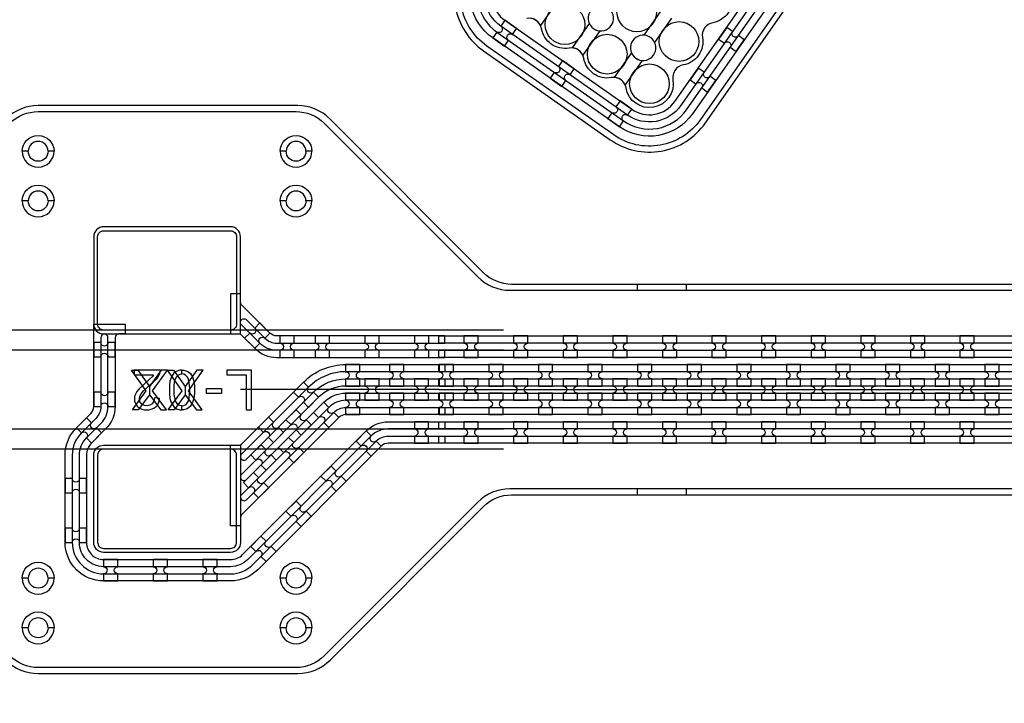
# Model space of a CAD drawing. Extents: x -63500 to 63500, y -63500 to 63500.
# Tile 178 of 256: x -22601 to -17638, y 20070 to 23513. Entities that reach past the tile are written whole.
import ezdxf

# ---------------------------------------------------------------- set-up
doc = ezdxf.new("R2010")
doc.units = 13
doc.header["$MEASUREMENT"] = 0
for name, color, linetype in [('1_Metal', 2, 'Continuous'), ('2_Electrodes', 5, 'Continuous'), ('3_Outline', 4, 'Continuous')]:
    doc.layers.add(name, color=color, linetype=linetype)

msp = doc.modelspace()

# ---------------------------------------------------------------- linework, layer by layer
for p, q in [((-20162.5, 21950), (-25445.5, 21950)), ((-25901, 21850), (-20162.5, 21850)), ((-20487.8, 21650), (-21487.8, 21650)), ((-20487.8, 21650), (-1987.8, 21650)), ((-20162.5, 21450), (-25901, 21450)), ((-20162.5, 21350), (-25508.5, 21350))]:
    msp.add_line(p, q)
for points in [[(-22032.6, 21548), (-21962.8, 21643.2), (-22036.8, 21748), (-22005.2, 21748), (-21946.7, 21666), (-21946.7, 21623.2), (-22003.3, 21548), (-22032.6, 21548)], [(-21860.8, 21548), (-21930.6, 21643.2), (-21856.6, 21748), (-21888.2, 21748), (-21946.7, 21666), (-21946.7, 21623.2), (-21890.1, 21548), (-21860.8, 21548)], [(-21852.3, 21548), (-21782.5, 21643.2), (-21856.6, 21748), (-21824.9, 21748), (-21766.4, 21666), (-21766.4, 21623.2), (-21823, 21548), (-21852.3, 21548)], [(-21680.5, 21548), (-21750.3, 21643.2), (-21676.3, 21748), (-21708, 21748), (-21766.4, 21666), (-21766.4, 21623.2), (-21709.9, 21548), (-21680.5, 21548)]]:
    msp.add_lwpolyline(points, close=True)
for radius in [50000, 47500, 45000]:
    msp.add_circle((0, 0), radius)
at = {"layer": '1_Metal'}
for points in [[(-50000, 0, -1), (50000, 0), (51000, 0, 1), (-51000, 0)], [(-20487.8, 21560), (-20085.9, 21560), (10108.6, 21560, 0.414214), (11948.6, 23400), (11948.6, 23900, 0.414214), (10108.6, 25740), (8875.7, 25740, 0.244698), (8860.9, 25732.4), (8819.6, 25761.3), (8884.1, 25853.5), (8925.1, 25824.8), (8910.7, 25804.4, 0.606815), (8925.5, 25776), (10108.7, 25776, -0.414214), (11984.7, 23900), (11984.7, 23400, -0.414214), (10108.7, 21524), (-20085.9, 21524), (-20487.8, 21524)], [(-20487.8, 21632), (-20085.9, 21632), (10108.6, 21632, 0.414214), (11876.6, 23400), (11876.6, 23900, 0.414214), (10108.6, 25668), (8824.5, 25668, 0.244698), (8809.8, 25660.4), (8768.9, 25689), (8819.6, 25761.3), (8860.9, 25732.4, 0.606815), (8875.7, 25704), (10108.6, 25704, -0.414214), (11912.6, 23900), (11912.6, 23400, -0.414214), (10108.6, 21596), (-20085.9, 21596), (-20487.8, 21596)], [(-20487.8, 21704), (-20085.9, 21704), (10108.6, 21704, 0.414214), (11804.6, 23400), (11804.6, 23900, 0.414214), (10108.6, 25596), (8774.3, 25596, 0.244698), (8759.5, 25588.4), (8718.6, 25617.1), (8768.9, 25689), (8809.8, 25660.4, 0.606815), (8824.5, 25632), (10108.6, 25632, -0.414214), (11840.6, 23900), (11840.6, 23400, -0.414214), (10108.6, 21668), (-20085.9, 21668), (-20487.8, 21668)], [(-20487.8, 21776), (-20085.9, 21776), (-20085.9, 21776), (10108.7, 21776, 0.414214), (11732.7, 23400), (11732.7, 23900, 0.414214), (10108.7, 25524), (8723.8, 25524, 0.244698), (8709.1, 25516.4), (8694.7, 25495.9), (8653.8, 25524.6), (8718.6, 25617.1), (8759.5, 25588.4, 0.606815), (8774.3, 25560), (10108.6, 25560, -0.414214), (11768.6, 23900), (11768.6, 23400, -0.414214), (10108.6, 21740), (-20085.9, 21740), (-20487.8, 21740)], [(-20095.9, 23468.4), (-20154.9, 23509.7), (-20175.6, 23480.2, -0.414214), (-20171.1, 23455.1), (-20171.1, 23455.1, -0.414214), (-20196.2, 23450.7), (-20216.8, 23421.2), (-20157.9, 23379.9), (-20137.2, 23409.4, -0.414214), (-20141.6, 23434.4), (-20141.6, 23434.4, -0.414214), (-20116.6, 23438.9)], [(-19037.1, 23474.1), (-19078.4, 23415.2), (-19048.9, 23394.5, -0.414214), (-19023.9, 23398.9), (-19023.9, 23398.9, -0.414214), (-19019.4, 23373.9), (-18990, 23353.2), (-18948.7, 23412.2), (-18978.1, 23432.8, -0.414214), (-19003.2, 23428.4), (-19003.2, 23428.4, -0.414214), (-19007.6, 23453.5)], [(-19805.9, 23265.3), (-19864.9, 23306.6), (-19885.6, 23277.1, -0.414214), (-19881.2, 23252), (-19881.2, 23252, -0.414214), (-19906.2, 23247.6), (-19926.9, 23218.1), (-19867.9, 23176.8), (-19847.2, 23206.3, -0.414214), (-19851.7, 23231.4), (-19851.7, 23231.4, -0.414214), (-19826.6, 23235.8)], [(-19180.5, 23269.3), (-19221.8, 23210.4), (-19192.3, 23189.7, -0.414214), (-19167.3, 23194.1), (-19167.3, 23194.1, -0.414214), (-19162.8, 23169.1), (-19133.4, 23148.4), (-19092.1, 23207.4), (-19121.5, 23228, -0.414214), (-19146.6, 23223.6), (-19146.6, 23223.6, -0.414214), (-19151, 23248.7)], [(-19516, 23062.3), (-19574.9, 23103.6), (-19595.6, 23074.1, -0.414214), (-19591.2, 23049), (-19591.2, 23049, -0.414214), (-19616.2, 23044.6), (-19636.9, 23015.1), (-19577.9, 22973.8), (-19557.3, 23003.3, -0.414214), (-19561.7, 23028.4), (-19561.7, 23028.4, -0.414214), (-19536.6, 23032.8)], [(-22177.8, 21930), (-21487.8, 21930), (-21487.8, 22420, 0.414214), (-21537.8, 22470), (-22177.8, 22470, 0.414214), (-22227.8, 22420), (-22227.8, 21980, 0.414214)], [(-20457.8, 21848), (-21304.4, 21848, -0.198912), (-21390.6, 21883.8), (-21482.5, 21975.7, -1), (-21457.1, 22001.1), (-21365.2, 21909.2, 0.198912), (-21304.4, 21884), (-20457.8, 21884), (-20457.8, 21920), (-21304.4, 21920, -0.198912), (-21339.7, 21934.7), (-21482.5, 22077.5, -0.198912), (-21487.8, 22090.2), (-21487.8, 22132.8), (-21537.8, 22132.8), (-21537.8, 21930), (-21495.3, 21930, -0.198912), (-21482.5, 21924.8), (-21416.1, 21858.3, 0.198912), (-21304.4, 21812), (-20457.8, 21812)], [(-20457.8, 21380), (-20742.7, 21380, 0.198912), (-20778.1, 21365.4), (-21400.6, 20742.9, -0.198912), (-21537.8, 20686), (-22177.8, 20686, -0.414214), (-22371.8, 20880), (-22371.8, 21320, -0.198912), (-22315, 21457.2), (-22242.4, 21529.7, 0.198912), (-22227.8, 21565.1), (-22227.8, 21980), (-22069.8, 21980), (-22069.8, 21930), (-22101.8, 21930, 0.414214), (-22119.8, 21912), (-22119.8, 21565.1, -0.198912), (-22166.1, 21453.4), (-22238.6, 21380.8, 0.198912), (-22263.8, 21320), (-22263.8, 20880, 0.414214), (-22177.8, 20794), (-21537.8, 20794, 0.198912), (-21477, 20819.2), (-20854.5, 21441.8, -0.198912), (-20742.7, 21488), (-20457.8, 21488), (-20457.8, 21452), (-20742.7, 21452, 0.198912), (-20829, 21416.3), (-21451.5, 20793.8, -0.198912), (-21537.8, 20758), (-22177.8, 20758, -0.414214), (-22299.8, 20880), (-22299.8, 21320, -0.198912), (-22264.1, 21406.3), (-22191.5, 21478.8, 0.198912), (-22155.8, 21565.1), (-22155.8, 21912, 1), (-22191.8, 21912), (-22191.8, 21565.1, -0.198912), (-22217, 21504.3), (-22289.5, 21431.8, 0.198912), (-22335.8, 21320), (-22335.8, 20880, 0.414214), (-22177.8, 20722), (-21537.8, 20722, 0.198912), (-21426.1, 20768.3), (-20803.5, 21390.8, -0.198912), (-20742.7, 21416), (-20457.8, 21416)], [(-21467, 21909.2), (-21416.1, 21858.3), (-21390.6, 21883.8, -0.414214), (-21390.6, 21909.2), (-21390.6, 21909.2, -0.414214), (-21365.2, 21909.2), (-21339.7, 21934.7), (-21390.6, 21985.6), (-21416.1, 21960.1, -0.414214), (-21416.1, 21934.7), (-21416.1, 21934.7, -0.414214), (-21441.5, 21934.7)], [(-22227.8, 21887.1), (-22227.8, 21815.1), (-22191.8, 21815.1, -0.414214), (-22173.8, 21833.1), (-22173.8, 21833.1, -0.414214), (-22155.8, 21815.1), (-22119.8, 21815.1), (-22119.8, 21887.1), (-22155.8, 21887.1, -0.414214), (-22173.8, 21869.1), (-22173.8, 21869.1, -0.414214), (-22191.8, 21887.1)], [(-21289.3, 21812), (-21217.3, 21812), (-21217.3, 21848, -0.414214), (-21235.3, 21866), (-21235.3, 21866, -0.414214), (-21217.3, 21884), (-21217.3, 21920), (-21289.3, 21920), (-21289.3, 21884, -0.414214), (-21271.3, 21866), (-21271.3, 21866, -0.414214), (-21289.3, 21848)], [(-21111.3, 21812), (-21039.3, 21812), (-21039.3, 21848, -0.414214), (-21057.3, 21866), (-21057.3, 21866, -0.414214), (-21039.3, 21884), (-21039.3, 21920), (-21111.3, 21920), (-21111.3, 21884, -0.414214), (-21093.3, 21866), (-21093.3, 21866, -0.414214), (-21111.3, 21848)], [(-20861.3, 21812), (-20789.3, 21812), (-20789.3, 21848, -0.414214), (-20807.3, 21866), (-20807.3, 21866, -0.414214), (-20789.3, 21884), (-20789.3, 21920), (-20861.3, 21920), (-20861.3, 21884, -0.414214), (-20843.3, 21866), (-20843.3, 21866, -0.414214), (-20861.3, 21848)], [(-20611.3, 21812), (-20539.3, 21812), (-20539.3, 21848, -0.414214), (-20557.3, 21866), (-20557.3, 21866, -0.414214), (-20539.3, 21884), (-20539.3, 21920), (-20611.3, 21920), (-20611.3, 21884, -0.414214), (-20593.3, 21866), (-20593.3, 21866, -0.414214), (-20611.3, 21848)], [(-20361.3, 21812), (-20289.3, 21812), (-20289.3, 21848, -0.414214), (-20307.3, 21866), (-20307.3, 21866, -0.414214), (-20289.3, 21884), (-20289.3, 21920), (-20361.3, 21920), (-20361.3, 21884, -0.414214), (-20343.3, 21866), (-20343.3, 21866, -0.414214), (-20361.3, 21848)], [(-20111.3, 21812), (-20039.3, 21812), (-20039.3, 21848, -0.414214), (-20057.3, 21866), (-20057.3, 21866, -0.414214), (-20039.3, 21884), (-20039.3, 21920), (-20111.3, 21920), (-20111.3, 21884, -0.414214), (-20093.3, 21866), (-20093.3, 21866, -0.414214), (-20111.3, 21848)], [(-19861.3, 21812), (-19789.3, 21812), (-19789.3, 21848, -0.414214), (-19807.3, 21866), (-19807.3, 21866, -0.414214), (-19789.3, 21884), (-19789.3, 21920), (-19861.3, 21920), (-19861.3, 21884, -0.414214), (-19843.3, 21866), (-19843.3, 21866, -0.414214), (-19861.3, 21848)], [(-19611.3, 21812), (-19539.3, 21812), (-19539.3, 21848, -0.414214), (-19557.3, 21866), (-19557.3, 21866, -0.414214), (-19539.3, 21884), (-19539.3, 21920), (-19611.3, 21920), (-19611.3, 21884, -0.414214), (-19593.3, 21866), (-19593.3, 21866, -0.414214), (-19611.3, 21848)], [(-19361.3, 21812), (-19289.3, 21812), (-19289.3, 21848, -0.414214), (-19307.3, 21866), (-19307.3, 21866, -0.414214), (-19289.3, 21884), (-19289.3, 21920), (-19361.3, 21920), (-19361.3, 21884, -0.414214), (-19343.3, 21866), (-19343.3, 21866, -0.414214), (-19361.3, 21848)], [(-19111.3, 21812), (-19039.3, 21812), (-19039.3, 21848, -0.414214), (-19057.3, 21866), (-19057.3, 21866, -0.414214), (-19039.3, 21884), (-19039.3, 21920), (-19111.3, 21920), (-19111.3, 21884, -0.414214), (-19093.3, 21866), (-19093.3, 21866, -0.414214), (-19111.3, 21848)], [(-18861.3, 21812), (-18789.3, 21812), (-18789.3, 21848, -0.414214), (-18807.3, 21866), (-18807.3, 21866, -0.414214), (-18789.3, 21884), (-18789.3, 21920), (-18861.3, 21920), (-18861.3, 21884, -0.414214), (-18843.3, 21866), (-18843.3, 21866, -0.414214), (-18861.3, 21848)], [(-18611.3, 21812), (-18539.3, 21812), (-18539.3, 21848, -0.414214), (-18557.3, 21866), (-18557.3, 21866, -0.414214), (-18539.3, 21884), (-18539.3, 21920), (-18611.3, 21920), (-18611.3, 21884, -0.414214), (-18593.3, 21866), (-18593.3, 21866, -0.414214), (-18611.3, 21848)], [(-18361.3, 21812), (-18289.3, 21812), (-18289.3, 21848, -0.414214), (-18307.3, 21866), (-18307.3, 21866, -0.414214), (-18289.3, 21884), (-18289.3, 21920), (-18361.3, 21920), (-18361.3, 21884, -0.414214), (-18343.3, 21866), (-18343.3, 21866, -0.414214), (-18361.3, 21848)], [(-18111.3, 21812), (-18039.3, 21812), (-18039.3, 21848, -0.414214), (-18057.3, 21866), (-18057.3, 21866, -0.414214), (-18039.3, 21884), (-18039.3, 21920), (-18111.3, 21920), (-18111.3, 21884, -0.414214), (-18093.3, 21866), (-18093.3, 21866, -0.414214), (-18111.3, 21848)], [(-17861.3, 21812), (-17789.3, 21812), (-17789.3, 21848, -0.414214), (-17807.3, 21866), (-17807.3, 21866, -0.414214), (-17789.3, 21884), (-17789.3, 21920), (-17861.3, 21920), (-17861.3, 21884, -0.414214), (-17843.3, 21866), (-17843.3, 21866, -0.414214), (-17861.3, 21848)], [(-21457.1, 21095.3), (-21017.5, 21534.8, -0.198912), (-20956.7, 21560), (-20457.8, 21560), (-20457.8, 21524), (-20956.7, 21524, 0.198912), (-20992.1, 21509.4), (-21482.5, 21018.9, 0.198912), (-21487.8, 21006.2), (-21487.8, 20963.6), (-21537.8, 20963.6), (-21537.8, 21370), (-21495.3, 21370, 0.198912), (-21482.5, 21375.3), (-21170.2, 21687.6, -0.198912), (-20956.7, 21776), (-20457.8, 21776), (-20457.8, 21740), (-20956.7, 21740, 0.198912), (-21144.8, 21662.1), (-21482.5, 21324.4, 1.000004), (-21457.1, 21298.9), (-21119.3, 21636.7, -0.198912), (-20956.7, 21704), (-20457.8, 21704), (-20457.8, 21668), (-20956.7, 21668, 0.198912), (-21093.9, 21611.2), (-21482.5, 21222.6, 1.000004), (-21457.1, 21197.1), (-21068.4, 21585.8, -0.198912), (-20956.7, 21632), (-20457.8, 21632), (-20457.8, 21596), (-20956.7, 21596, 0.198912), (-21043, 21560.3), (-21482.5, 21120.7, 1.000005)], [(-20885.9, 21668), (-20885.9, 21704, -0.414214), (-20903.9, 21722), (-20903.9, 21722, -0.414214), (-20885.9, 21740), (-20885.9, 21776), (-20957.9, 21776), (-20957.9, 21740, -0.414214), (-20939.9, 21722), (-20939.9, 21722, -0.414214), (-20957.9, 21704), (-20957.9, 21668)], [(-20664.4, 21668), (-20664.4, 21704, -0.414214), (-20682.4, 21722), (-20682.4, 21722, -0.414214), (-20664.4, 21740), (-20664.4, 21776), (-20736.4, 21776), (-20736.4, 21740, -0.414214), (-20718.4, 21722), (-20718.4, 21722, -0.414214), (-20736.4, 21704), (-20736.4, 21668)], [(-20414.4, 21668), (-20414.4, 21704, -0.414214), (-20432.4, 21722), (-20432.4, 21722, -0.414214), (-20414.4, 21740), (-20414.4, 21776), (-20486.4, 21776), (-20486.4, 21740, -0.414214), (-20468.4, 21722), (-20468.4, 21722, -0.414214), (-20486.4, 21704), (-20486.4, 21668)], [(-20164.4, 21668), (-20164.4, 21704, -0.414214), (-20182.4, 21722), (-20182.4, 21722, -0.414214), (-20164.4, 21740), (-20164.4, 21776), (-20236.4, 21776), (-20236.4, 21740, -0.414214), (-20218.4, 21722), (-20218.4, 21722, -0.414214), (-20236.4, 21704), (-20236.4, 21668)], [(-19914.4, 21668), (-19914.4, 21704, -0.414214), (-19932.4, 21722), (-19932.4, 21722, -0.414214), (-19914.4, 21740), (-19914.4, 21776), (-19986.4, 21776), (-19986.4, 21740, -0.414214), (-19968.4, 21722), (-19968.4, 21722, -0.414214), (-19986.4, 21704), (-19986.4, 21668)], [(-19664.4, 21668), (-19664.4, 21704, -0.414214), (-19682.4, 21722), (-19682.4, 21722, -0.414214), (-19664.4, 21740), (-19664.4, 21776), (-19736.4, 21776), (-19736.4, 21740, -0.414214), (-19718.4, 21722), (-19718.4, 21722, -0.414214), (-19736.4, 21704), (-19736.4, 21668)], [(-19414.4, 21668), (-19414.4, 21704, -0.414214), (-19432.4, 21722), (-19432.4, 21722, -0.414214), (-19414.4, 21740), (-19414.4, 21776), (-19486.4, 21776), (-19486.4, 21740, -0.414214), (-19468.4, 21722), (-19468.4, 21722, -0.414214), (-19486.4, 21704), (-19486.4, 21668)], [(-19164.4, 21668), (-19164.4, 21704, -0.414214), (-19182.4, 21722), (-19182.4, 21722, -0.414214), (-19164.4, 21740), (-19164.4, 21776), (-19236.4, 21776), (-19236.4, 21740, -0.414214), (-19218.4, 21722), (-19218.4, 21722, -0.414214), (-19236.4, 21704), (-19236.4, 21668)], [(-18914.4, 21668), (-18914.4, 21704, -0.414214), (-18932.4, 21722), (-18932.4, 21722, -0.414214), (-18914.4, 21740), (-18914.4, 21776), (-18986.4, 21776), (-18986.4, 21740, -0.414214), (-18968.4, 21722), (-18968.4, 21722, -0.414214), (-18986.4, 21704), (-18986.4, 21668)], [(-18664.4, 21668), (-18664.4, 21704, -0.414214), (-18682.4, 21722), (-18682.4, 21722, -0.414214), (-18664.4, 21740), (-18664.4, 21776), (-18736.4, 21776), (-18736.4, 21740, -0.414214), (-18718.4, 21722), (-18718.4, 21722, -0.414214), (-18736.4, 21704), (-18736.4, 21668)], [(-18414.4, 21668), (-18414.4, 21704, -0.414214), (-18432.4, 21722), (-18432.4, 21722, -0.414214), (-18414.4, 21740), (-18414.4, 21776), (-18486.4, 21776), (-18486.4, 21740, -0.414214), (-18468.4, 21722), (-18468.4, 21722, -0.414214), (-18486.4, 21704), (-18486.4, 21668)], [(-18164.4, 21668), (-18164.4, 21704, -0.414214), (-18182.4, 21722), (-18182.4, 21722, -0.414214), (-18164.4, 21740), (-18164.4, 21776), (-18236.4, 21776), (-18236.4, 21740, -0.414214), (-18218.4, 21722), (-18218.4, 21722, -0.414214), (-18236.4, 21704), (-18236.4, 21668)], [(-17914.4, 21668), (-17914.4, 21704, -0.414214), (-17932.4, 21722), (-17932.4, 21722, -0.414214), (-17914.4, 21740), (-17914.4, 21776), (-17986.4, 21776), (-17986.4, 21740, -0.414214), (-17968.4, 21722), (-17968.4, 21722, -0.414214), (-17986.4, 21704), (-17986.4, 21668)], [(-17664.4, 21668), (-17664.4, 21704, -0.414214), (-17682.4, 21722), (-17682.4, 21722, -0.414214), (-17664.4, 21740), (-17664.4, 21776), (-17736.4, 21776), (-17736.4, 21740, -0.414214), (-17718.4, 21722), (-17718.4, 21722, -0.414214), (-17736.4, 21704), (-17736.4, 21668)], [(-20789.4, 21704), (-20861.4, 21704), (-20861.4, 21668, -0.414214), (-20843.4, 21650), (-20843.4, 21650, -0.414214), (-20861.4, 21632), (-20861.4, 21596), (-20789.4, 21596), (-20789.4, 21632, -0.414214), (-20807.4, 21650), (-20807.4, 21650, -0.414214), (-20789.4, 21668), (-20789.4, 21704)], [(-20539.4, 21704), (-20611.4, 21704), (-20611.4, 21668, -0.414214), (-20593.4, 21650), (-20593.4, 21650, -0.414214), (-20611.4, 21632), (-20611.4, 21596), (-20539.4, 21596), (-20539.4, 21632, -0.414214), (-20557.4, 21650), (-20557.4, 21650, -0.414214), (-20539.4, 21668), (-20539.4, 21704)], [(-20289.4, 21704), (-20361.4, 21704), (-20361.4, 21668, -0.414214), (-20343.4, 21650), (-20343.4, 21650, -0.414214), (-20361.4, 21632), (-20361.4, 21596), (-20289.4, 21596), (-20289.4, 21632, -0.414214), (-20307.4, 21650), (-20307.4, 21650, -0.414214), (-20289.4, 21668), (-20289.4, 21704)], [(-20039.4, 21704), (-20111.4, 21704), (-20111.4, 21668, -0.414214), (-20093.4, 21650), (-20093.4, 21650, -0.414214), (-20111.4, 21632), (-20111.4, 21596), (-20039.4, 21596), (-20039.4, 21632, -0.414214), (-20057.4, 21650), (-20057.4, 21650, -0.414214), (-20039.4, 21668), (-20039.4, 21704)], [(-19789.4, 21704), (-19861.4, 21704), (-19861.4, 21668, -0.414214), (-19843.4, 21650), (-19843.4, 21650, -0.414214), (-19861.4, 21632), (-19861.4, 21596), (-19789.4, 21596), (-19789.4, 21632, -0.414214), (-19807.4, 21650), (-19807.4, 21650, -0.414214), (-19789.4, 21668), (-19789.4, 21704)], [(-19539.4, 21704), (-19611.4, 21704), (-19611.4, 21668, -0.414214), (-19593.4, 21650), (-19593.4, 21650, -0.414214), (-19611.4, 21632), (-19611.4, 21596), (-19539.4, 21596), (-19539.4, 21632, -0.414214), (-19557.4, 21650), (-19557.4, 21650, -0.414214), (-19539.4, 21668), (-19539.4, 21704)], [(-19289.4, 21704), (-19361.4, 21704), (-19361.4, 21668, -0.414214), (-19343.4, 21650), (-19343.4, 21650, -0.414214), (-19361.4, 21632), (-19361.4, 21596), (-19289.4, 21596), (-19289.4, 21632, -0.414214), (-19307.4, 21650), (-19307.4, 21650, -0.414214), (-19289.4, 21668), (-19289.4, 21704)], [(-19039.4, 21704), (-19111.4, 21704), (-19111.4, 21668, -0.414214), (-19093.4, 21650), (-19093.4, 21650, -0.414214), (-19111.4, 21632), (-19111.4, 21596), (-19039.4, 21596), (-19039.4, 21632, -0.414214), (-19057.4, 21650), (-19057.4, 21650, -0.414214), (-19039.4, 21668), (-19039.4, 21704)], [(-18789.4, 21704), (-18861.4, 21704), (-18861.4, 21668, -0.414214), (-18843.4, 21650), (-18843.4, 21650, -0.414214), (-18861.4, 21632), (-18861.4, 21596), (-18789.4, 21596), (-18789.4, 21632, -0.414214), (-18807.4, 21650), (-18807.4, 21650, -0.414214), (-18789.4, 21668), (-18789.4, 21704)], [(-18539.4, 21704), (-18611.4, 21704), (-18611.4, 21668, -0.414214), (-18593.4, 21650), (-18593.4, 21650, -0.414214), (-18611.4, 21632), (-18611.4, 21596), (-18539.4, 21596), (-18539.4, 21632, -0.414214), (-18557.4, 21650), (-18557.4, 21650, -0.414214), (-18539.4, 21668), (-18539.4, 21704)], [(-18289.4, 21704), (-18361.4, 21704), (-18361.4, 21668, -0.414214), (-18343.4, 21650), (-18343.4, 21650, -0.414214), (-18361.4, 21632), (-18361.4, 21596), (-18289.4, 21596), (-18289.4, 21632, -0.414214), (-18307.4, 21650), (-18307.4, 21650, -0.414214), (-18289.4, 21668), (-18289.4, 21704)], [(-18039.4, 21704), (-18111.4, 21704), (-18111.4, 21668, -0.414214), (-18093.4, 21650), (-18093.4, 21650, -0.414214), (-18111.4, 21632), (-18111.4, 21596), (-18039.4, 21596), (-18039.4, 21632, -0.414214), (-18057.4, 21650), (-18057.4, 21650, -0.414214), (-18039.4, 21668), (-18039.4, 21704)], [(-17789.4, 21704), (-17861.4, 21704), (-17861.4, 21668, -0.414214), (-17843.4, 21650), (-17843.4, 21650, -0.414214), (-17861.4, 21632), (-17861.4, 21596), (-17789.4, 21596), (-17789.4, 21632, -0.414214), (-17807.4, 21650), (-17807.4, 21650, -0.414214), (-17789.4, 21668), (-17789.4, 21704)], [(-21093.9, 21611.2), (-21119.3, 21636.7, -0.414214), (-21144.8, 21636.7), (-21144.8, 21636.7, -0.414214), (-21144.8, 21662.1), (-21170.2, 21687.6), (-21221.2, 21636.7), (-21195.7, 21611.2, -0.414214), (-21170.2, 21611.2), (-21170.2, 21611.2, -0.414214), (-21170.2, 21585.8), (-21144.8, 21560.3)], [(-22227.8, 21637.1), (-22227.8, 21565.1), (-22191.8, 21565.1, -0.414214), (-22173.8, 21583.1), (-22173.8, 21583.1, -0.414214), (-22155.8, 21565.1), (-22119.8, 21565.1), (-22119.8, 21637.1), (-22155.8, 21637.1, -0.414214), (-22173.8, 21619.1), (-22173.8, 21619.1, -0.414214), (-22191.8, 21637.1)], [(-20885.9, 21632), (-20957.9, 21632), (-20957.9, 21596, -0.414214), (-20939.9, 21578), (-20939.9, 21578, -0.414214), (-20957.9, 21560), (-20957.9, 21524), (-20885.9, 21524), (-20885.9, 21560, -0.414214), (-20903.9, 21578), (-20903.9, 21578, -0.414214), (-20885.9, 21596), (-20885.9, 21632)], [(-20664.4, 21632), (-20736.4, 21632), (-20736.4, 21596, -0.414214), (-20718.4, 21578), (-20718.4, 21578, -0.414214), (-20736.4, 21560), (-20736.4, 21524), (-20664.4, 21524), (-20664.4, 21560, -0.414214), (-20682.4, 21578), (-20682.4, 21578, -0.414214), (-20664.4, 21596), (-20664.4, 21632)], [(-20414.4, 21632), (-20486.4, 21632), (-20486.4, 21596, -0.414214), (-20468.4, 21578), (-20468.4, 21578, -0.414214), (-20486.4, 21560), (-20486.4, 21524), (-20414.4, 21524), (-20414.4, 21560, -0.414214), (-20432.4, 21578), (-20432.4, 21578, -0.414214), (-20414.4, 21596), (-20414.4, 21632)], [(-20164.4, 21632), (-20236.4, 21632), (-20236.4, 21596, -0.414214), (-20218.4, 21578), (-20218.4, 21578, -0.414214), (-20236.4, 21560), (-20236.4, 21524), (-20164.4, 21524), (-20164.4, 21560, -0.414214), (-20182.4, 21578), (-20182.4, 21578, -0.414214), (-20164.4, 21596), (-20164.4, 21632)], [(-19914.4, 21632), (-19986.4, 21632), (-19986.4, 21596, -0.414214), (-19968.4, 21578), (-19968.4, 21578, -0.414214), (-19986.4, 21560), (-19986.4, 21524), (-19914.4, 21524), (-19914.4, 21560, -0.414214), (-19932.4, 21578), (-19932.4, 21578, -0.414214), (-19914.4, 21596), (-19914.4, 21632)], [(-19664.4, 21632), (-19736.4, 21632), (-19736.4, 21596, -0.414214), (-19718.4, 21578), (-19718.4, 21578, -0.414214), (-19736.4, 21560), (-19736.4, 21524), (-19664.4, 21524), (-19664.4, 21560, -0.414214), (-19682.4, 21578), (-19682.4, 21578, -0.414214), (-19664.4, 21596), (-19664.4, 21632)], [(-19414.4, 21632), (-19486.4, 21632), (-19486.4, 21596, -0.414214), (-19468.4, 21578), (-19468.4, 21578, -0.414214), (-19486.4, 21560), (-19486.4, 21524), (-19414.4, 21524), (-19414.4, 21560, -0.414214), (-19432.4, 21578), (-19432.4, 21578, -0.414214), (-19414.4, 21596), (-19414.4, 21632)], [(-19164.4, 21632), (-19236.4, 21632), (-19236.4, 21596, -0.414214), (-19218.4, 21578), (-19218.4, 21578, -0.414214), (-19236.4, 21560), (-19236.4, 21524), (-19164.4, 21524), (-19164.4, 21560, -0.414214), (-19182.4, 21578), (-19182.4, 21578, -0.414214), (-19164.4, 21596), (-19164.4, 21632)], [(-18914.4, 21632), (-18986.4, 21632), (-18986.4, 21596, -0.414214), (-18968.4, 21578), (-18968.4, 21578, -0.414214), (-18986.4, 21560), (-18986.4, 21524), (-18914.4, 21524), (-18914.4, 21560, -0.414214), (-18932.4, 21578), (-18932.4, 21578, -0.414214), (-18914.4, 21596), (-18914.4, 21632)], [(-18664.4, 21632), (-18736.4, 21632), (-18736.4, 21596, -0.414214), (-18718.4, 21578), (-18718.4, 21578, -0.414214), (-18736.4, 21560), (-18736.4, 21524), (-18664.4, 21524), (-18664.4, 21560, -0.414214), (-18682.4, 21578), (-18682.4, 21578, -0.414214), (-18664.4, 21596), (-18664.4, 21632)], [(-18414.4, 21632), (-18486.4, 21632), (-18486.4, 21596, -0.414214), (-18468.4, 21578), (-18468.4, 21578, -0.414214), (-18486.4, 21560), (-18486.4, 21524), (-18414.4, 21524), (-18414.4, 21560, -0.414214), (-18432.4, 21578), (-18432.4, 21578, -0.414214), (-18414.4, 21596), (-18414.4, 21632)], [(-18164.4, 21632), (-18236.4, 21632), (-18236.4, 21596, -0.414214), (-18218.4, 21578), (-18218.4, 21578, -0.414214), (-18236.4, 21560), (-18236.4, 21524), (-18164.4, 21524), (-18164.4, 21560, -0.414214), (-18182.4, 21578), (-18182.4, 21578, -0.414214), (-18164.4, 21596), (-18164.4, 21632)], [(-17914.4, 21632), (-17986.4, 21632), (-17986.4, 21596, -0.414214), (-17968.4, 21578), (-17968.4, 21578, -0.414214), (-17986.4, 21560), (-17986.4, 21524), (-17914.4, 21524), (-17914.4, 21560, -0.414214), (-17932.4, 21578), (-17932.4, 21578, -0.414214), (-17914.4, 21596), (-17914.4, 21632)], [(-17664.4, 21632), (-17736.4, 21632), (-17736.4, 21596, -0.414214), (-17718.4, 21578), (-17718.4, 21578, -0.414214), (-17736.4, 21560), (-17736.4, 21524), (-17664.4, 21524), (-17664.4, 21560, -0.414214), (-17682.4, 21578), (-17682.4, 21578, -0.414214), (-17664.4, 21596), (-17664.4, 21632)], [(-21207.7, 21548.3), (-21258.6, 21497.4), (-21233.2, 21471.9, -0.414214), (-21207.7, 21471.9), (-21207.7, 21471.9, -0.414214), (-21207.7, 21446.5), (-21182.3, 21421), (-21131.4, 21471.9), (-21156.8, 21497.4, -0.414214), (-21182.3, 21497.4), (-21182.3, 21497.4, -0.414214), (-21182.3, 21522.8), (-21207.7, 21548.3)], [(-21068.4, 21585.8), (-21119.3, 21534.8), (-21093.9, 21509.4, -0.414214), (-21068.4, 21509.4), (-21068.4, 21509.4, -0.414214), (-21068.4, 21483.9), (-21043, 21458.5), (-20992.1, 21509.4), (-21017.5, 21534.8, -0.414214), (-21043, 21534.8), (-21043, 21534.8, -0.414214), (-21043, 21560.3), (-21068.4, 21585.8)], [(-22187.7, 21431.8), (-22213.2, 21457.2, -0.414214), (-22238.6, 21457.2), (-22238.6, 21457.2, -0.414214), (-22238.6, 21482.7), (-22264.1, 21508.1), (-22315, 21457.2), (-22289.5, 21431.8, -0.414214), (-22264.1, 21431.8), (-22264.1, 21431.8, -0.414214), (-22264.1, 21406.3), (-22238.6, 21380.8)], [(-21270.7, 21434.4), (-21296.1, 21459.9, -0.414214), (-21321.6, 21459.9), (-21321.6, 21459.9, -0.414214), (-21321.6, 21485.3), (-21347, 21510.8), (-21397.9, 21459.9), (-21372.5, 21434.4, -0.414214), (-21347, 21434.4), (-21347, 21434.4, -0.414214), (-21347, 21409), (-21321.6, 21383.5)], [(-20829, 21314.5), (-20778.1, 21365.4), (-20803.5, 21390.8, -0.414214), (-20829, 21390.8), (-20829, 21390.8, -0.414214), (-20829, 21416.3), (-20854.5, 21441.8), (-20905.4, 21390.8), (-20879.9, 21365.4, -0.414214), (-20854.5, 21365.4), (-20854.5, 21365.4, -0.414214), (-20854.5, 21339.9)], [(-20611.4, 21380), (-20539.4, 21380), (-20539.4, 21416, -0.414214), (-20557.4, 21434), (-20557.4, 21434, -0.414214), (-20539.4, 21452), (-20539.4, 21488), (-20611.4, 21488), (-20611.4, 21452, -0.414214), (-20593.4, 21434), (-20593.4, 21434, -0.414214), (-20611.4, 21416)], [(-20361.4, 21380), (-20289.4, 21380), (-20289.4, 21416, -0.414214), (-20307.4, 21434), (-20307.4, 21434, -0.414214), (-20289.4, 21452), (-20289.4, 21488), (-20361.4, 21488), (-20361.4, 21452, -0.414214), (-20343.4, 21434), (-20343.4, 21434, -0.414214), (-20361.4, 21416)], [(-20111.4, 21380), (-20039.4, 21380), (-20039.4, 21416, -0.414214), (-20057.4, 21434), (-20057.4, 21434, -0.414214), (-20039.4, 21452), (-20039.4, 21488), (-20111.4, 21488), (-20111.4, 21452, -0.414214), (-20093.4, 21434), (-20093.4, 21434, -0.414214), (-20111.4, 21416)], [(-19861.4, 21380), (-19789.4, 21380), (-19789.4, 21416, -0.414214), (-19807.4, 21434), (-19807.4, 21434, -0.414214), (-19789.4, 21452), (-19789.4, 21488), (-19861.4, 21488), (-19861.4, 21452, -0.414214), (-19843.4, 21434), (-19843.4, 21434, -0.414214), (-19861.4, 21416)], [(-19611.4, 21380), (-19539.4, 21380), (-19539.4, 21416, -0.414214), (-19557.4, 21434), (-19557.4, 21434, -0.414214), (-19539.4, 21452), (-19539.4, 21488), (-19611.4, 21488), (-19611.4, 21452, -0.414214), (-19593.4, 21434), (-19593.4, 21434, -0.414214), (-19611.4, 21416)], [(-19361.4, 21380), (-19289.4, 21380), (-19289.4, 21416, -0.414214), (-19307.4, 21434), (-19307.4, 21434, -0.414214), (-19289.4, 21452), (-19289.4, 21488), (-19361.4, 21488), (-19361.4, 21452, -0.414214), (-19343.4, 21434), (-19343.4, 21434, -0.414214), (-19361.4, 21416)], [(-19111.4, 21380), (-19039.4, 21380), (-19039.4, 21416, -0.414214), (-19057.4, 21434), (-19057.4, 21434, -0.414214), (-19039.4, 21452), (-19039.4, 21488), (-19111.4, 21488), (-19111.4, 21452, -0.414214), (-19093.4, 21434), (-19093.4, 21434, -0.414214), (-19111.4, 21416)], [(-18861.4, 21380), (-18789.4, 21380), (-18789.4, 21416, -0.414214), (-18807.4, 21434), (-18807.4, 21434, -0.414214), (-18789.4, 21452), (-18789.4, 21488), (-18861.4, 21488), (-18861.4, 21452, -0.414214), (-18843.4, 21434), (-18843.4, 21434, -0.414214), (-18861.4, 21416)], [(-18611.4, 21380), (-18539.4, 21380), (-18539.4, 21416, -0.414214), (-18557.4, 21434), (-18557.4, 21434, -0.414214), (-18539.4, 21452), (-18539.4, 21488), (-18611.4, 21488), (-18611.4, 21452, -0.414214), (-18593.4, 21434), (-18593.4, 21434, -0.414214), (-18611.4, 21416)], [(-18361.4, 21380), (-18289.4, 21380), (-18289.4, 21416, -0.414214), (-18307.4, 21434), (-18307.4, 21434, -0.414214), (-18289.4, 21452), (-18289.4, 21488), (-18361.4, 21488), (-18361.4, 21452, -0.414214), (-18343.4, 21434), (-18343.4, 21434, -0.414214), (-18361.4, 21416)], [(-18111.4, 21380), (-18039.4, 21380), (-18039.4, 21416, -0.414214), (-18057.4, 21434), (-18057.4, 21434, -0.414214), (-18039.4, 21452), (-18039.4, 21488), (-18111.4, 21488), (-18111.4, 21452, -0.414214), (-18093.4, 21434), (-18093.4, 21434, -0.414214), (-18111.4, 21416)], [(-17861.4, 21380), (-17789.4, 21380), (-17789.4, 21416, -0.414214), (-17807.4, 21434), (-17807.4, 21434, -0.414214), (-17789.4, 21452), (-17789.4, 21488), (-17861.4, 21488), (-17861.4, 21452, -0.414214), (-17843.4, 21434), (-17843.4, 21434, -0.414214), (-17861.4, 21416)], [(-21245.2, 21409), (-21296.1, 21358.1), (-21270.7, 21332.6, -0.414214), (-21245.2, 21332.6), (-21245.2, 21332.6, -0.414214), (-21245.2, 21307.2), (-21219.7, 21281.7), (-21168.8, 21332.6), (-21194.3, 21358.1, -0.414214), (-21219.7, 21358.1), (-21219.7, 21358.1, -0.414214), (-21219.7, 21383.5), (-21245.2, 21409)], [(-22177.8, 21370), (-21487.8, 21370), (-21487.8, 20880, -0.414214), (-21537.8, 20830), (-22177.8, 20830, -0.414214), (-22227.8, 20880), (-22227.8, 21320, -0.414214)], [(-21384.5, 21371.5), (-21435.4, 21320.6), (-21410, 21295.1, -0.414214), (-21384.5, 21295.1), (-21384.5, 21295.1, -0.414214), (-21384.5, 21269.7), (-21359, 21244.2), (-21308.1, 21295.1), (-21333.6, 21320.6, -0.414214), (-21359, 21320.6), (-21359, 21320.6, -0.414214), (-21359, 21346), (-21384.5, 21371.5)], [(-21005.8, 21137.7), (-20954.9, 21188.6), (-20980.3, 21214.1, -0.414214), (-21005.8, 21214.1), (-21005.8, 21214.1, -0.414214), (-21005.8, 21239.5), (-21031.2, 21265), (-21082.1, 21214.1), (-21056.7, 21188.6, -0.414214), (-21031.2, 21188.6), (-21031.2, 21188.6, -0.414214), (-21031.2, 21163.2)], [(-22371.8, 21202), (-22371.8, 21130), (-22335.8, 21130, -0.414214), (-22317.8, 21148), (-22317.8, 21148, -0.414214), (-22299.8, 21130), (-22263.8, 21130), (-22263.8, 21202), (-22299.8, 21202, -0.414214), (-22317.8, 21184), (-22317.8, 21184, -0.414214), (-22335.8, 21202)], [(-21422, 21232.2), (-21472.9, 21181.3), (-21447.4, 21155.8, -0.414214), (-21422, 21155.8), (-21422, 21155.8, -0.414214), (-21422, 21130.4), (-21396.5, 21104.9), (-21345.6, 21155.8), (-21371.1, 21181.3, -0.414214), (-21396.5, 21181.3), (-21396.5, 21181.3, -0.414214), (-21396.5, 21206.7), (-21422, 21232.2)], [(-21182.5, 20960.9), (-21131.6, 21011.8), (-21157.1, 21037.3, -0.414214), (-21182.5, 21037.3), (-21182.5, 21037.3, -0.414214), (-21182.5, 21062.7), (-21208, 21088.2), (-21258.9, 21037.3), (-21233.5, 21011.8, -0.414214), (-21208, 21011.8), (-21208, 21011.8, -0.414214), (-21208, 20986.4)], [(-22371.8, 20952), (-22371.8, 20880), (-22335.8, 20880, -0.414214), (-22317.8, 20898), (-22317.8, 20898, -0.414214), (-22299.8, 20880), (-22263.8, 20880), (-22263.8, 20952), (-22299.8, 20952, -0.414214), (-22317.8, 20934), (-22317.8, 20934, -0.414214), (-22335.8, 20952)], [(-21359.3, 20784.1), (-21308.4, 20835.1), (-21333.9, 20860.5, -0.414214), (-21359.3, 20860.5), (-21359.3, 20860.5, -0.414214), (-21359.3, 20886), (-21384.8, 20911.4), (-21435.7, 20860.5), (-21410.2, 20835.1, -0.414214), (-21384.8, 20835.1), (-21384.8, 20835.1, -0.414214), (-21384.8, 20809.6)], [(-22177.8, 20686), (-22105.8, 20686), (-22105.8, 20722, -0.414214), (-22123.8, 20740), (-22123.8, 20740, -0.414214), (-22105.8, 20758), (-22105.8, 20794), (-22177.8, 20794), (-22177.8, 20758, -0.414214), (-22159.8, 20740), (-22159.8, 20740, -0.414214), (-22177.8, 20722)], [(-21927.8, 20686), (-21855.8, 20686), (-21855.8, 20722, -0.414214), (-21873.8, 20740), (-21873.8, 20740, -0.414214), (-21855.8, 20758), (-21855.8, 20794), (-21927.8, 20794), (-21927.8, 20758, -0.414214), (-21909.8, 20740), (-21909.8, 20740, -0.414214), (-21927.8, 20722)], [(-21677.8, 20686), (-21605.8, 20686), (-21605.8, 20722, -0.414214), (-21623.8, 20740), (-21623.8, 20740, -0.414214), (-21605.8, 20758), (-21605.8, 20794), (-21677.8, 20794), (-21677.8, 20758, -0.414214), (-21659.8, 20740), (-21659.8, 20740, -0.414214), (-21677.8, 20722)]]:
    msp.add_lwpolyline(points, format="xyb", close=True, dxfattribs=at)
for points in [[(-10753.2, 25524), (-17391.8, 25524, 0.244698), (-17514.7, 25460.1), (-19210.2, 23038.6, -0.414214), (-19577.9, 22973.8), (-20216.8, 23421.2, -0.414214), (-20281.7, 23788.9), (-19332.8, 25144, 0.606815), (-19455.7, 25380), (-19840.7, 25380), (-20108.7, 25380, -0.414214), (-22128.7, 27400), (-22128.7, 27900, -0.414214), (-20108.7, 29920), (10085.9, 29920)], [(10085.9, 29884), (-20108.6, 29884, 0.414214), (-22092.6, 27900), (-22092.6, 27400, 0.414214), (-20108.6, 25416), (-19455.7, 25416, -0.606815), (-19303.3, 25123.3), (-20247.5, 23774.8), (-20252.2, 23768.2, 0.414214), (-20196.2, 23450.7), (-19557.3, 23003.3, 0.414214), (-19239.7, 23059.3), (-17544.2, 25480.7, -0.244698), (-17391.8, 25560), (-17255.3, 25560), (-10803.6, 25560, 0.606815)], [(-10803.6, 25596), (-17255.3, 25596), (-17391.8, 25596, 0.244698), (-17573.7, 25501.4), (-19269.2, 23079.9, -0.414214), (-19536.6, 23032.8), (-20175.6, 23480.2, -0.414214), (-20222.7, 23747.6), (-20218.1, 23754.2), (-19273.8, 25102.7, 0.606815), (-19455.7, 25452), (-20108.6, 25452, -0.414214), (-22056.6, 27400), (-22056.6, 27900, -0.414214), (-20108.6, 29848), (10085.9, 29848)], [(10085.9, 29812), (-20108.7, 29812, 0.414214), (-22020.7, 27900), (-22020.7, 27400, 0.414214), (-20108.7, 25488), (-19840.7, 25488), (-19455.7, 25488, -0.606815), (-19244.3, 25082), (-20193.2, 23726.9, 0.414214), (-20154.9, 23509.7), (-19516, 23062.3, 0.414214), (-19298.7, 23100.6), (-17603.2, 25522, -0.244698), (-17391.8, 25632), (-17005.3, 25632), (-10853.9, 25632, 0.606815)], [(-19010, 23636.8, -0.414214), (-19107.4, 23497.8, 0.414214), (-19159.2, 23423.9, -0.414214), (-19256.5, 23284.9, 0.414214), (-19308.3, 23210.9, -1), (-19544.7, 23169.2, 0.339838), (-19602.1, 23221.7), (-19516.3, 23344.2, 1.734808), (-19452.9, 23434.7), (-19367.2, 23557.2, 1.734808)], [(-19889.8, 23605.8), (-19975.6, 23483.3, 0.339838), (-20044.6, 23519.3, -1)], [(-19613.5, 23547.1, 1.734808), (-19676.9, 23456.6), (-19762.6, 23334.2, 0.339838), (-19831.6, 23370.1, -0.414214), (-19970.6, 23467.5, 0.339838), (-20028, 23520)], [(-19314.8, 23520.5), (-19400.5, 23398, 1.734808), (-19463.9, 23307.5), (-19549.6, 23185, 0.339838), (-19618.6, 23221, -0.414214), (-19757.6, 23318.3, 0.339838), (-19815, 23370.9), (-19729.3, 23493.3, 1.734808), (-19665.9, 23583.8)], [(10108.6, 21884), (-20085.9, 21884.1), (-20487.8, 21884.1), (-20487.8, 21920), (-20085.9, 21920), (10108.7, 21920, 0.414214)], [(10108.7, 21812), (-20085.9, 21812), (-20487.8, 21812), (-20487.8, 21848), (-20085.9, 21848), (10108.6, 21848, 0.414214)], [(10108.6, 21452), (-20085.9, 21452), (-20487.8, 21452), (-20487.8, 21488), (-20085.9, 21488), (10108.7, 21488, 0.414214)], [(10108.7, 21380), (-20085.9, 21380), (-20487.8, 21380), (-20487.8, 21416), (-20085.9, 21416), (10108.6, 21416, 0.414214)]]:
    msp.add_lwpolyline(points, format="xyb", dxfattribs=at)
for points in [[(-20175.6, 23480.2), (-20175.6, 23480.2)], [(-20171.1, 23455.1), (-20171.1, 23455.1)], [(-19561.7, 23028.4), (-19561.7, 23028.4)], [(-21896, 21605.7), (-21921.3, 21608.4), (-21923.9, 21591.5), (-21932.8, 21578.1), (-21945.2, 21570.7), (-21958.7, 21568.4), (-21971.5, 21569.4), (-21985.8, 21576.8), (-21994.9, 21589), (-21997.7, 21602.7), (-21995.5, 21616.2), (-21989.1, 21628), (-21977.1, 21643.1), (-21953.6, 21665), (-21927.6, 21687), (-21910.3, 21704.4), (-21900.4, 21717.9), (-21894, 21731.6), (-21892, 21739.2), (-21891.4, 21748), (-22023.6, 21748), (-22023.6, 21724.3), (-21925.8, 21724.3), (-21932, 21715.2), (-21946, 21701.6), (-21979.1, 21673), (-21998.5, 21654.5), (-22010.5, 21639.8), (-22017.7, 21627.2), (-22022, 21613.2), (-22022.8, 21603.2), (-22021.6, 21591.1), (-22017.6, 21579.5), (-22009.1, 21566.9), (-21997.3, 21556.9), (-21985.1, 21551.4), (-21972.2, 21548.6), (-21960.7, 21548), (-21949.9, 21548.7), (-21938.7, 21550.9), (-21925.4, 21556), (-21915.4, 21562.9), (-21907, 21572.2), (-21899.7, 21587), (-21896, 21605.7)], [(-21783.2, 21748), (-21793.4, 21748), (-21812.9, 21741.6), (-21825.7, 21730.2), (-21836.3, 21714.2), (-21843.2, 21692.8), (-21846.3, 21670.6), (-21846.3, 21630.1), (-21843.6, 21605.3), (-21836.7, 21584.1), (-21824.7, 21565.2), (-21810.1, 21553.8), (-21793.6, 21548), (-21783.2, 21548), (-21783.2, 21567.7), (-21793.2, 21569.2), (-21804.5, 21575.5), (-21814.3, 21589.5), (-21819.4, 21608.2), (-21821.6, 21624.4), (-21822.6, 21640.5), (-21822.6, 21656.1), (-21821.7, 21670.8), (-21820.1, 21685.3), (-21816.8, 21700.9), (-21810.9, 21713.2), (-21801.9, 21722.6), (-21792.4, 21727.4), (-21783.2, 21728.9)], [(-21783.2, 21748), (-21773, 21748), (-21753.5, 21741.6), (-21740.7, 21730.2), (-21730.1, 21714.2), (-21723.2, 21692.8), (-21720.2, 21670.6), (-21720.2, 21630.1), (-21722.8, 21605.3), (-21729.7, 21584.1), (-21741.7, 21565.2), (-21756.4, 21553.8), (-21772.8, 21548), (-21783.2, 21548), (-21783.2, 21567.7), (-21773.2, 21569.2), (-21761.9, 21575.5), (-21752.1, 21589.5), (-21747, 21608.2), (-21744.8, 21624.4), (-21743.9, 21640.5), (-21743.9, 21656.1), (-21744.7, 21670.8), (-21746.3, 21685.3), (-21749.6, 21700.9), (-21755.5, 21713.2), (-21764.5, 21722.6), (-21774.1, 21727.4), (-21783.2, 21728.9)], [(-21459, 21723.5), (-21459, 21548), (-21432.2, 21548), (-21432.2, 21748), (-21557.4, 21748), (-21557.4, 21723.5), (-21459, 21723.5)], [(-21659, 21629.7), (-21659, 21654.6), (-21583.9, 21654.6), (-21583.9, 21629.7), (-21659, 21629.7)]]:
    msp.add_lwpolyline(points, close=True, dxfattribs=at)
at = {"layer": '2_Electrodes'}
for points in [[(47500, 0, 1), (-47500, 0), (-51000, 0, -1), (51000, 0)], [(12388.7, 23400), (12388.7, 23900, 0.156977), (11960.6, 25230, -0.610914), (12058.1, 25420), (12058.1, 25450, 0.610914), (11936.2, 25212.5, -0.156977), (12358.7, 23900), (12358.7, 23400, -0.414214), (10108.7, 21150), (-19487.8, 21150), (-19487.8, 21120), (10108.7, 21120, 0.414214)], [(-22587.8, 22850, -1), (-22427.8, 22850), (-22457.8, 22850, 1), (-22557.8, 22850)], [(-21287.8, 22850, -1), (-21127.8, 22850), (-21157.8, 22850, 1), (-21257.8, 22850)], [(-22587.8, 22850, 1), (-22427.8, 22850), (-22457.8, 22850, -1), (-22557.8, 22850)], [(-21287.8, 22850, 1), (-21127.8, 22850), (-21157.8, 22850, -1), (-21257.8, 22850)], [(-22587.8, 22600, -1), (-22427.8, 22600), (-22457.8, 22600, 1), (-22557.8, 22600)], [(-21287.8, 22600, -1), (-21127.8, 22600), (-21157.8, 22600, 1), (-21257.8, 22600)], [(-22587.8, 22600, 1), (-22427.8, 22600), (-22457.8, 22600, -1), (-22557.8, 22600)], [(-21287.8, 22600, 1), (-21127.8, 22600), (-21157.8, 22600, -1), (-21257.8, 22600)], [(-22177.8, 22450), (-21537.8, 22450, -0.414214), (-21507.8, 22420), (-21507.8, 21980, -0.414214), (-21537.8, 21950), (-22177.8, 21950, -0.414214), (-22207.8, 21980), (-22207.8, 22420, -0.414214)], [(-22177.8, 20850), (-21537.8, 20850, 0.414214), (-21507.8, 20880), (-21507.8, 21320, 0.414214), (-21537.8, 21350), (-22177.8, 21350, 0.414214), (-22207.8, 21320), (-22207.8, 20880, 0.414214)], [(-22587.8, 20700, -1), (-22427.8, 20700), (-22457.8, 20700, 1), (-22557.8, 20700)], [(-21287.8, 20700, -1), (-21127.8, 20700), (-21157.8, 20700, 1), (-21257.8, 20700)], [(-22587.8, 20700, 1), (-22427.8, 20700), (-22457.8, 20700, -1), (-22557.8, 20700)], [(-21287.8, 20700, 1), (-21127.8, 20700), (-21157.8, 20700, -1), (-21257.8, 20700)], [(-22587.8, 20450, -1), (-22427.8, 20450), (-22457.8, 20450, 1), (-22557.8, 20450)], [(-21287.8, 20450, -1), (-21127.8, 20450), (-21157.8, 20450, 1), (-21257.8, 20450)], [(-22587.8, 20450, 1), (-22427.8, 20450), (-22457.8, 20450, -1), (-22557.8, 20450)], [(-21287.8, 20450, 1), (-21127.8, 20450), (-21157.8, 20450, -1), (-21257.8, 20450)]]:
    msp.add_lwpolyline(points, format="xyb", close=True, dxfattribs=at)
for points in [[(-10874.9, 25150), (-17514.6, 25150, 0.244698), (-17760.3, 25022.1), (-19169.3, 23009.9, -0.414214), (-19606.6, 22932.8), (-20245.5, 23380.2, -0.414214), (-20322.6, 23817.5), (-19720.2, 24678, 0.606815), (-19965.9, 25150), (-20108.7, 25150, -0.127017), (-21198, 25431.3, 0.127017), (-21270.6, 25450), (-21270.6, 25420, -0.127017), (-21212.5, 25405, 0.127017), (-20108.7, 25120), (-19965.9, 25120, -0.606815), (-19744.7, 24695.2), (-20347.2, 23834.7, 0.414214), (-20262.7, 23355.7), (-19623.8, 22908.3, 0.414214), (-19144.7, 22992.7), (-17735.8, 25004.9, -0.244698), (-17514.6, 25120), (-10874.9, 25120, -0.244698)], [(-22707.8, 22850, -0.414214), (-22507.8, 23050), (-21207.8, 23050, -0.198912), (-21066.4, 22991.5), (-20292.3, 22217.4, 0.198912), (-20129.7, 22150), (-19239.6, 22150), (-19239.6, 22180), (-20121.2, 22180, -0.198912), (-20262.6, 22238.6), (-21036.7, 23012.7, 0.198912), (-21199.3, 23080), (-22507.8, 23080, 0.414214), (-22737.8, 22850)], [(10108.7, 22180), (-19487.8, 22180), (-19487.8, 22150), (10108.7, 22150, 0.414214)], [(-22737.8, 20450, 0.414214), (-22507.8, 20220), (-21199.3, 20220, 0.198912), (-21036.7, 20287.4), (-20262.6, 21061.5, -0.198912), (-20121.2, 21120), (-19239.6, 21120), (-19239.6, 21150), (-20129.7, 21150, 0.198912), (-20292.3, 21082.7), (-21066.4, 20308.6, -0.198912), (-21207.8, 20250), (-22507.8, 20250, -0.414214), (-22707.8, 20450)]]:
    msp.add_lwpolyline(points, format="xyb", dxfattribs=at)
for centre in [(-19490.3, 23552.2), (-19852.4, 23488.3), (-19277.4, 23403), (-19639.5, 23339.2), (-19426.5, 23190)]:
    msp.add_circle(centre, 100, dxfattribs=at)
at = {"layer": '3_Outline'}
for points in [[(47500, 0, 1), (-47500, 0), (-51000, 0, -1), (51000, 0)], [(12388.7, 23400), (12388.7, 23900, 0.156977), (11960.6, 25230, -0.610914), (12058.1, 25420), (12058.1, 25450, 0.610914), (11936.2, 25212.5, -0.156977), (12358.7, 23900), (12358.7, 23400, -0.414214), (10108.7, 21150), (-19487.8, 21150), (-19487.8, 21120), (10108.7, 21120, 0.414214)], [(-22587.8, 22850, -1), (-22427.8, 22850), (-22457.8, 22850, 1), (-22557.8, 22850)], [(-21287.8, 22850, -1), (-21127.8, 22850), (-21157.8, 22850, 1), (-21257.8, 22850)], [(-22587.8, 22850, 1), (-22427.8, 22850), (-22457.8, 22850, -1), (-22557.8, 22850)], [(-21287.8, 22850, 1), (-21127.8, 22850), (-21157.8, 22850, -1), (-21257.8, 22850)], [(-22587.8, 22600, -1), (-22427.8, 22600), (-22457.8, 22600, 1), (-22557.8, 22600)], [(-21287.8, 22600, -1), (-21127.8, 22600), (-21157.8, 22600, 1), (-21257.8, 22600)], [(-22587.8, 22600, 1), (-22427.8, 22600), (-22457.8, 22600, -1), (-22557.8, 22600)], [(-21287.8, 22600, 1), (-21127.8, 22600), (-21157.8, 22600, -1), (-21257.8, 22600)], [(-22587.8, 20700, -1), (-22427.8, 20700), (-22457.8, 20700, 1), (-22557.8, 20700)], [(-21287.8, 20700, -1), (-21127.8, 20700), (-21157.8, 20700, 1), (-21257.8, 20700)], [(-22587.8, 20700, 1), (-22427.8, 20700), (-22457.8, 20700, -1), (-22557.8, 20700)], [(-21287.8, 20700, 1), (-21127.8, 20700), (-21157.8, 20700, -1), (-21257.8, 20700)], [(-22587.8, 20450, -1), (-22427.8, 20450), (-22457.8, 20450, 1), (-22557.8, 20450)], [(-21287.8, 20450, -1), (-21127.8, 20450), (-21157.8, 20450, 1), (-21257.8, 20450)], [(-22587.8, 20450, 1), (-22427.8, 20450), (-22457.8, 20450, -1), (-22557.8, 20450)], [(-21287.8, 20450, 1), (-21127.8, 20450), (-21157.8, 20450, -1), (-21257.8, 20450)]]:
    msp.add_lwpolyline(points, format="xyb", close=True, dxfattribs=at)
for points in [[(-10874.9, 25150), (-17514.6, 25150, 0.244698), (-17760.3, 25022.1), (-19169.3, 23009.9, -0.414214), (-19606.6, 22932.8), (-20245.5, 23380.2, -0.414214), (-20322.6, 23817.5), (-19720.2, 24678, 0.606815), (-19965.9, 25150), (-20108.7, 25150, -0.127017), (-21198, 25431.3, 0.127017), (-21270.6, 25450), (-21270.6, 25420, -0.127017), (-21212.5, 25405, 0.127017), (-20108.7, 25120), (-19965.9, 25120, -0.606815), (-19744.7, 24695.2), (-20347.2, 23834.7, 0.414214), (-20262.7, 23355.7), (-19623.8, 22908.3, 0.414214), (-19144.7, 22992.7), (-17735.8, 25004.9, -0.244698), (-17514.6, 25120), (-10874.9, 25120, -0.244698)], [(-22707.8, 22850, -0.414214), (-22507.8, 23050), (-21207.8, 23050, -0.198912), (-21066.4, 22991.5), (-20292.3, 22217.4, 0.198912), (-20129.7, 22150), (-19239.6, 22150), (-19239.6, 22180), (-20121.2, 22180, -0.198912), (-20262.6, 22238.6), (-21036.7, 23012.7, 0.198912), (-21199.3, 23080), (-22507.8, 23080, 0.414214), (-22737.8, 22850)], [(10108.7, 22180), (-19487.8, 22180), (-19487.8, 22150), (10108.7, 22150, 0.414214)], [(-22737.8, 20450, 0.414214), (-22507.8, 20220), (-21199.3, 20220, 0.198912), (-21036.7, 20287.4), (-20262.6, 21061.5, -0.198912), (-20121.2, 21120), (-19239.6, 21120), (-19239.6, 21150), (-20129.7, 21150, 0.198912), (-20292.3, 21082.7), (-21066.4, 20308.6, -0.198912), (-21207.8, 20250), (-22507.8, 20250, -0.414214), (-22707.8, 20450)]]:
    msp.add_lwpolyline(points, format="xyb", dxfattribs=at)

doc.saveas('drawing.dxf')
